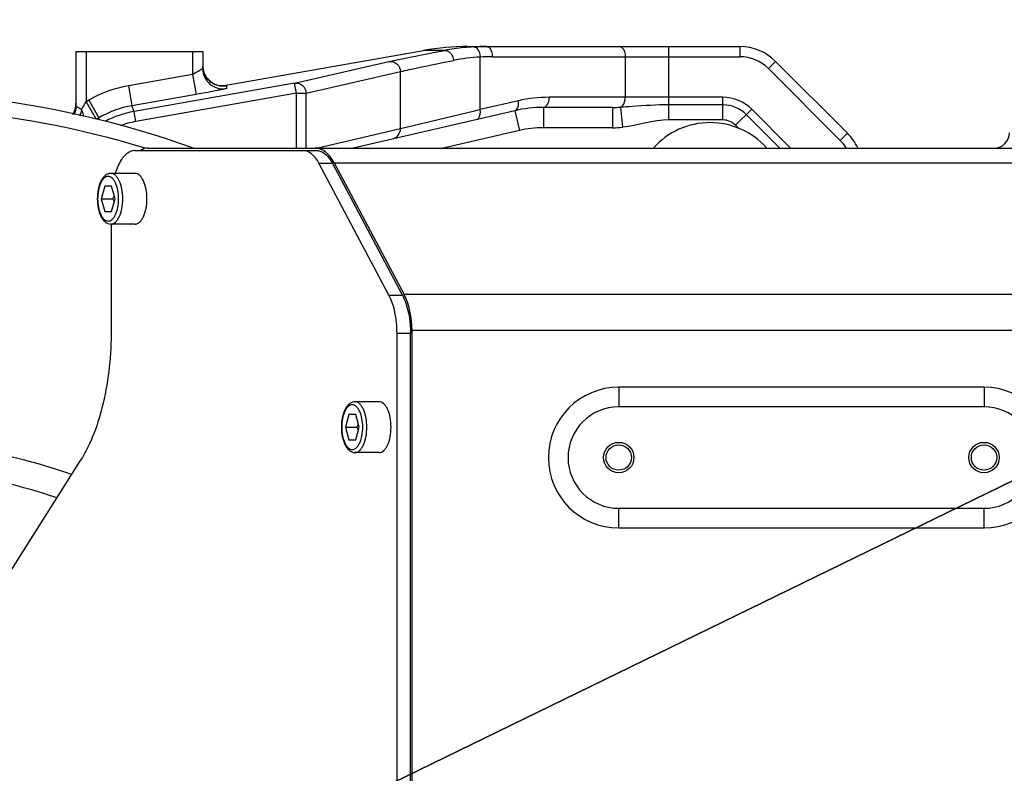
# Model space of a CAD drawing. Header units: millimetres. Extents: x 0 to 8410, y 0 to 5940.
# Tile 23 of 85: x 3842 to 4036, y 1397 to 1545. Entities that reach past the tile are written whole.
import ezdxf

# ---------------------------------------------------------------- set-up
doc = ezdxf.new("R2010")
doc.units = ezdxf.units.MM
doc.header["$LTSCALE"] = 462.55
doc.layers.get('0').update_dxf_attribs({"linetype": 'CONTINUOUS'})
for name, color, linetype in [('204101000013-1_DXF_DIMENSION', 7, 'CONTINUOUS'), ('304102000036DXF_CONTINUOUS_LINE', 7, 'CONTINUOUS'), ('304103000018DXF_CONTINUOUS_LINE', 7, 'CONTINUOUS'), ('304103000019DXF_CONTINUOUS_LINE', 7, 'CONTINUOUS'), ('304105000142DXF_CONTINUOUS_LINE', 7, 'CONTINUOUS'), ('501023000078DXF_CONTINUOUS_LINE', 7, 'CONTINUOUS')]:
    doc.layers.add(name, color=color, linetype=linetype)
doc.styles.get("Standard").update_dxf_attribs({"font": 'txt', "width": 0.7})
doc.dimstyles.new('DIMSTYLE_5', dxfattribs={"dimtxt": 70, "dimasz": 60, "dimexe": 1.5, "dimexo": 0, "dimtad": 1, "dimdsep": 46, "dimtxsty": 'Standard', "dimblk": '_FILLED', "dimblk1": '_FILLED', "dimblk2": '_FILLED', "dimcen": 0.09, "dimclrt": 5, "dimazin": 2, "dimtp": 0.01, "dimtm": 0.01, "dimtfac": 1, "dimtofl": 0, "dimtmove": 0, "dimatfit": 3, "dimldrblk": '_FILLED', "dimfxl": 0, "dimtolj": 1, "dimarcsym": 0})
doc.dimstyles.new('DIMSTYLE_6', dxfattribs={"dimtxt": 70, "dimasz": 60, "dimexe": 1.5, "dimexo": 0, "dimgap": 3.5, "dimtad": 0, "dimtih": 1, "dimtoh": 1, "dimdec": 1, "dimdsep": 46, "dimtxsty": 'Standard', "dimblk": '_FILLED', "dimblk1": '_FILLED', "dimblk2": '_FILLED', "dimcen": 0.09, "dimclrt": 5, "dimazin": 2, "dimtp": 0.5, "dimtm": 0.5, "dimtfac": 1, "dimtdec": 65535, "dimtofl": 0, "dimtmove": 0, "dimatfit": 3, "dimldrblk": '_FILLED', "dimfxl": 0, "dimtolj": 1, "dimarcsym": 0})

# ---------------------------------------------------------------- blocks, each defined once
blk = doc.blocks.new('_FILLED')
at = {"color": 0, "linetype": 'ByBlock'}
blk.add_solid([(0, 0), (-1, 0.125), (-1, -0.125)], dxfattribs=at)
blk = doc.blocks.new('*D13')
at = {"layer": '204101000013-1_DXF_DIMENSION', "color": 2, "linetype": 'Continuous'}
for p, q in [((3813.4, 1344.99), (4620.24, 1738.2)), ((4201.74, 1534.25), (3813.4, 1344.99)), ((4201.74, 1534.25), (4201.74, 1534.25))]:
    blk.add_line(p, q, dxfattribs=at)
at = {"layer": '204101000013-1_DXF_DIMENSION', "color": 2, "linetype": 'Continuous', "xscale": 60, "yscale": 60, "zscale": 60, "rotation": 205.9817495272}
blk.add_blockref('_FILLED', (4201.74, 1534.25), dxfattribs=at)
blk = doc.blocks.new('*D15')
at = {"layer": '204101000013-1_DXF_DIMENSION', "color": 2, "linetype": 'Continuous'}
blk.add_line((3938.07, 1344.99), (4378.68, 1344.99), dxfattribs=at)
for start, end in [(93.5988, 167), (0, 73.1914)]:
    blk.add_arc((3813.4, 1344.99), 550.27, start, end, dxfattribs=at)
for points in [[(3286.69, 1528.5), (3277.23, 1468.78), (3301.1, 1524.33)], [(4352.92, 1404.49), (4363.68, 1344.99), (4367.9, 1405.31)]]:
    blk.add_solid(points, dxfattribs=at)

msp = doc.modelspace()

# ---------------------------------------------------------------- linework, layer by layer
at = {"color": 2, "linetype": 'Continuous'}
msp.add_circle((3813.401, 1344.993), 432, dxfattribs=at)
for end in [139.85097, 56.40226]:
    msp.add_arc((3813.401, 1344.993), 316, 30, end, dxfattribs=at)
at = {"layer": '304102000036DXF_CONTINUOUS_LINE', "color": 7, "linetype": 'Continuous'}
for p, q in [((3867.591, 1519.993), (4150.402, 1519.993)), ((3904.296, 1517.064), (3918.093, 1491.114)), ((3919.651, 1283.942), (3919.651, 1484.043)), ((4032.402, 1468.993), (3960.402, 1468.993)), ((3960.402, 1448.993), (4032.402, 1448.993))]:
    msp.add_line(p, q, dxfattribs=at)
at = {"layer": '304102000036DXF_CONTINUOUS_LINE', "color": 9, "linetype": 'Continuous'}
for p, q in [((3904.296, 1517.064), (4150.402, 1517.064)), ((4047.402, 1491.114), (3918.093, 1491.114)), ((4047.402, 1484.043), (3919.651, 1484.043)), ((3960.402, 1472.866), (3960.402, 1468.993)), ((4032.402, 1472.866), (3960.402, 1472.866)), ((4032.402, 1472.866), (4032.402, 1468.993)), ((3960.402, 1445.12), (3960.402, 1448.993)), ((4032.402, 1445.12), (4032.402, 1448.993)), ((3960.402, 1445.12), (4032.402, 1445.12))]:
    msp.add_line(p, q, dxfattribs=at)
at = {"layer": '304102000036DXF_CONTINUOUS_LINE', "color": 7, "linetype": 'Continuous'}
for centre, radius in [((3960.402, 1458.993), 3), ((3960.402, 1458.993), 2.5), ((4032.402, 1458.993), 3), ((4032.402, 1458.993), 2.5)]:
    msp.add_circle(centre, radius, dxfattribs=at)
for centre, radius, start, end in [((4034.402, 1522.993), 3, 270, 360), ((3960.402, 1458.993), 10, 90, 270), ((4032.402, 1458.993), 10, 270, 90)]:
    msp.add_arc(centre, radius, start, end, dxfattribs=at)
at = {"layer": '304102000036DXF_CONTINUOUS_LINE', "color": 9, "linetype": 'Continuous'}
for centre, start, end in [((3960.402, 1458.993), 90, 270), ((4032.402, 1458.993), 270, 90)]:
    msp.add_arc(centre, 13.873, start, end, dxfattribs=at)
at = {"layer": '304102000036DXF_CONTINUOUS_LINE', "color": 7, "linetype": 'Continuous'}
for centre, start_param, end_param in [((3900.536, 1509.993), 5.4977871, 6.2831853), ((3914.334, 1484.043), -1.5707963, -0.7853982)]:
    msp.add_ellipse(centre, major_axis=(0, 10), ratio=0.5317094, start_param=start_param, end_param=end_param, dxfattribs=at)
msp.add_open_spline([(3867.591, 1519.993), (3867.1, 1519.993), (3866.598, 1519.809), (3866.189, 1519.536)], degree=3, dxfattribs=at)
at = {"layer": '304103000018DXF_CONTINUOUS_LINE', "color": 7, "linetype": 'Continuous'}
msp.add_arc((3813.402, 1344.993), 186, 70.14735, 124.79943, dxfattribs=at)
at = {"layer": '304103000018DXF_CONTINUOUS_LINE', "color": 9, "linetype": 'Continuous'}
for radius, start, end in [(183, 72.96207, 123.52821), (117.363, 70.50425, 121.96572), (112.072, 71.1118, 82.28413)]:
    msp.add_arc((3813.402, 1344.993), radius, start, end, dxfattribs=at)
at = {"layer": '304103000019DXF_CONTINUOUS_LINE', "color": 7, "linetype": 'Continuous'}
for p, q in [((3882.249, 1532.23), (3921.937, 1539.228)), ((3930.675, 1539.993), (3984.259, 1539.993)), ((3853.402, 1538.993), (3853.402, 1528.264)), ((3853.402, 1538.993), (3878.402, 1538.993)), ((3878.402, 1538.993), (3878.402, 1535.639)), ((3991.33, 1537.064), (4005.473, 1522.922)), ((3882.355, 1532.224), (3881.924, 1532.251)), ((3959.202, 1527.993), (3945.539, 1527.993)), ((3939.915, 1527.352), (3908.039, 1519.993))]:
    msp.add_line(p, q, dxfattribs=at)
at = {"layer": '304103000019DXF_CONTINUOUS_LINE', "color": 9, "linetype": 'Continuous'}
for p, q in [((3926.095, 1539.228), (3921.937, 1539.228)), ((3970.275, 1525.521), (3970.275, 1539.993)), ((3984.259, 1539.993), (3984.259, 1537.993)), ((3855.402, 1538.993), (3855.402, 1529.115)), ((3876.402, 1538.993), (3876.402, 1534.496)), ((3933.082, 1527.562), (3933.081, 1537.926)), ((3935.474, 1537.993), (3984.259, 1537.993)), ((3961.671, 1537.993), (3961.671, 1529.993)), ((3896.52, 1532.761), (3915.108, 1537.022)), ((3991.33, 1537.064), (3989.916, 1535.65)), ((3989.916, 1535.65), (4004.058, 1521.507)), ((3876.402, 1534.496), (3863.753, 1532.265)), ((3876.402, 1534.496), (3877.096, 1530.557)), ((3898.799, 1530.792), (3917.387, 1535.053)), ((3917.387, 1523.757), (3917.387, 1535.053)), ((3863.753, 1532.265), (3864.447, 1528.326)), ((3896.52, 1532.761), (3864.865, 1527.179)), ((3883.096, 1532.281), (3883.096, 1531.7)), ((3896.867, 1530.792), (3896.52, 1532.761)), ((3855.921, 1529.415), (3855.402, 1529.115)), ((3855.921, 1529.415), (3857.921, 1525.951)), ((3877.096, 1530.557), (3864.447, 1528.326)), ((3896.867, 1530.792), (3865.212, 1525.21)), ((3896.867, 1519.993), (3896.867, 1530.792)), ((3896.867, 1530.792), (3898.799, 1530.792)), ((3898.799, 1519.993), (3898.799, 1530.792)), ((3980.946, 1529.993), (3946.686, 1529.993)), ((3980.946, 1525.521), (3980.946, 1529.993)), ((3855.402, 1529.115), (3857.377, 1525.694)), ((3864.865, 1527.179), (3864.447, 1528.326)), ((3933.082, 1527.562), (3931.942, 1527.286)), ((3940.613, 1529.301), (3933.082, 1527.562)), ((3945.539, 1527.993), (3945.539, 1523.993)), ((3959.202, 1527.993), (3959.202, 1523.993)), ((3960.74, 1528.028), (3961.172, 1524.1)), ((3980.946, 1528.502), (3970.275, 1528.502)), ((3983.44, 1524.487), (3986.603, 1527.65)), ((3994.259, 1519.993), (3986.603, 1527.65)), ((3857.92, 1525.951), (3857.401, 1525.651)), ((3858.068, 1525.546), (3857.92, 1525.951)), ((3865.212, 1525.21), (3864.865, 1527.179)), ((3931.942, 1527.286), (3917.387, 1523.757)), ((3939.915, 1527.352), (3940.815, 1523.454)), ((3980.946, 1525.521), (3970.275, 1525.521)), ((3985.548, 1526.595), (3992.151, 1519.993)), ((3917.387, 1523.757), (3901.08, 1519.993)), ((3959.202, 1523.993), (3945.539, 1523.993)), ((3984.031, 1523.896), (3983.44, 1524.487)), ((3940.815, 1523.454), (3925.821, 1519.993)), ((4005.473, 1522.922), (4004.058, 1521.507))]:
    msp.add_line(p, q, dxfattribs=at)
at = {"layer": '304103000019DXF_CONTINUOUS_LINE', "color": 7, "linetype": 'Continuous'}
for points in [[(3878.996, 1534.123), (3878.691, 1534.725), (3878.489, 1535.389), (3878.403, 1536.097)], [(3881.924, 1532.251), (3881.411, 1532.346), (3880.869, 1532.526), (3880.338, 1532.794), (3879.837, 1533.15), (3879.384, 1533.595), (3878.996, 1534.123)], [(3882.67, 1532.234), (3882.707, 1532.239), (3882.643, 1532.233), (3882.355, 1532.224)]]:
    msp.add_lwpolyline(points, dxfattribs=at)
for centre, radius, start, end in [((3934.141, 1496.766), 43.218, 95.67026, 100.72948), ((3934.284, 1495.428), 44.563, 93.15806, 95.68346), ((3934.327, 1494.698), 45.295, 90.00041, 93.1614), ((3984.259, 1529.993), 10, 45, 90), ((3882.402, 1535.639), 4, 180.01222, 279.99247), ((3849.386, 1528.825), 4.017, 326.838, 343.09463), ((3849.374, 1528.823), 4.028, 343.17905, 359.94691), ((3945.539, 1502.993), 25, 89.99992, 103.0001), ((3978.402, 1509.993), 15, 42.00454, 138.16778), ((3998.402, 1515.851), 10, 24.54533, 45)]:
    msp.add_arc(centre, radius, start, end, dxfattribs=at)
at = {"layer": '304103000019DXF_CONTINUOUS_LINE', "color": 9, "linetype": 'Continuous'}
for centre, radius, start, end in [((3935.259, 1500.051), 37.938, 93.29049, 101.25966), ((3935.474, 1494.684), 43.309, 90.00035, 93.16762), ((3984.259, 1529.993), 8, 45, 90), ((3882.419, 1536.23), 4.02, 200.05006, 219.27072), ((3867.984, 1508.456), 24.182, 100.07692, 119.92308), ((3946.696, 1502.905), 27.087, 90.02103, 102.97897), ((3980.946, 1521.993), 8, 45, 90), ((3616.987, 1666.648), 275.24, 329.63796, 330.02084), ((3867.973, 1508.487), 20.15, 100.07637, 119.92527), ((3959.209, 1560.748), 32.755, 269.98743, 272.67629), ((3980.946, 1521.993), 6.509, 45, 90), ((3868.375, 1507.375), 20.113, 100.05016, 117.27548), ((3980.946, 1521.993), 3.528, 45, 90), ((3868.346, 1507.451), 18.033, 100.00967, 110.15593), ((3945.539, 1502.993), 21, 90, 103), ((3959.207, 1542.033), 18.04, 269.98474, 276.25387), ((3998.402, 1515.851), 8, 31.33837, 45)]:
    msp.add_arc(centre, radius, start, end, dxfattribs=at)
at = {"layer": '304103000019DXF_CONTINUOUS_LINE', "color": 7, "linetype": 'Continuous'}
msp.add_ellipse((3930.675, 1489.993), major_axis=(50.161, 0), ratio=0.9967825, start_param=1.5707963, end_param=1.7458812, dxfattribs=at)
msp.add_open_spline([(3915.108, 1537.022), (3915.702, 1537.159), (3919.355, 1537.941), (3923.025, 1538.644), (3926.095, 1539.228)], degree=3, knots=[0, 0, 0, 0, 0.1632243, 1, 1, 1, 1], dxfattribs=at)
at = {"layer": '304103000019DXF_CONTINUOUS_LINE', "color": 9, "linetype": 'Continuous'}
for points, knots in [([(3926.095, 1539.228), (3926.734, 1539.331), (3927.645, 1538.417), (3927.825, 1537.536), (3927.851, 1537.259)], [0, 0, 0, 0, 0.699309, 1, 1, 1, 1]), ([(3931.829, 1539.924), (3931.987, 1539.931), (3932.824, 1539.618), (3933.056, 1538.601), (3933.081, 1537.926)], [0, 0, 0, 0, 0.1895098, 1, 1, 1, 1]), ([(3934.327, 1539.993), (3934.482, 1539.993), (3935.287, 1539.654), (3935.474, 1538.652), (3935.474, 1537.993)], [0, 0, 0, 0, 0.1900274, 1, 1, 1, 1]), ([(3960.524, 1539.993), (3960.679, 1539.993), (3961.485, 1539.656), (3961.671, 1538.652), (3961.671, 1537.993)], [0, 0, 0, 0, 0.1901589, 1, 1, 1, 1]), ([(3917.387, 1535.053), (3917.953, 1535.189), (3921.431, 1535.972), (3924.926, 1536.674), (3927.851, 1537.259)], [0, 0, 0, 0, 0.163332, 1, 1, 1, 1]), ([(3878.402, 1535.639), (3878.401, 1535.573), (3878.104, 1535.492), (3877.965, 1535.354), (3877.823, 1535.273)], [0, 0, 0, 0, 0.2856503, 1, 1, 1, 1]), ([(3915.108, 1537.022), (3915.645, 1537.115), (3916.873, 1536.768), (3917.379, 1535.612), (3917.387, 1535.053)], [0, 0, 0, 0, 0.4933483, 1, 1, 1, 1]), ([(3883.096, 1531.7), (3883.096, 1531.659), (3882.853, 1531.675), (3882.594, 1531.55), (3881.996, 1531.467), (3880.937, 1531.242), (3879.262, 1530.946), (3877.857, 1530.691), (3877.096, 1530.557)], [0, 0, 0, 0, 0.0201387, 0.0781903, 0.1717157, 0.2968057, 0.620502, 1, 1, 1, 1]), ([(3882.711, 1532.243), (3882.807, 1532.256), (3882.886, 1532.232), (3883.096, 1532.313), (3883.096, 1532.281)], [0, 0, 0, 0, 0.7490587, 1, 1, 1, 1]), ([(3896.52, 1532.761), (3897.057, 1532.854), (3898.285, 1532.507), (3898.79, 1531.351), (3898.799, 1530.792)], [0, 0, 0, 0, 0.4933224, 1, 1, 1, 1]), ([(3945.539, 1527.993), (3945.694, 1527.993), (3946.499, 1528.331), (3946.686, 1529.333), (3946.686, 1529.993)], [0, 0, 0, 0, 0.1900274, 1, 1, 1, 1]), ([(3960.739, 1528.028), (3960.878, 1528.075), (3961.506, 1528.54), (3961.671, 1529.389), (3961.671, 1529.993)], [0, 0, 0, 0, 0.1954952, 1, 1, 1, 1]), ([(3854.477, 1527.525), (3854.224, 1527.694), (3853.974, 1527.982), (3853.401, 1528.133), (3853.402, 1528.264)], [0, 0, 0, 0, 0.6995889, 1, 1, 1, 1]), ([(3932.384, 1525.613), (3932.519, 1525.644), (3933.162, 1526.08), (3933.171, 1526.98), (3933.081, 1527.562)], [0, 0, 0, 0, 0.191074, 1, 1, 1, 1]), ([(3939.915, 1527.352), (3940.051, 1527.383), (3940.693, 1527.819), (3940.703, 1528.719), (3940.613, 1529.301)], [0, 0, 0, 0, 0.191074, 1, 1, 1, 1]), ([(3970.275, 1528.502), (3967.86, 1528.5), (3964.681, 1528.284), (3961.506, 1528.063), (3960.739, 1528.028)], [0, 0, 0, 0, 0.7587408, 1, 1, 1, 1])]:
    msp.add_open_spline(points, degree=3, knots=knots, dxfattribs=at)
for points in [[(3877.823, 1535.273), (3877.354, 1535.005), (3876.879, 1534.748), (3876.402, 1534.496)], [(3878.402, 1536.22), (3878.402, 1535.757), (3878.485, 1535.287), (3878.643, 1534.852)], [(3879.307, 1533.686), (3879.606, 1533.321), (3879.975, 1533.005), (3880.382, 1532.767)], [(3880.382, 1532.767), (3880.788, 1532.53), (3881.244, 1532.363), (3881.707, 1532.281)], [(3881.707, 1532.281), (3882.163, 1532.201), (3882.64, 1532.201), (3883.096, 1532.281)], [(3854.477, 1527.525), (3854.394, 1527.122), (3854.298, 1526.72), (3854.175, 1526.327)], [(3854.477, 1527.525), (3854.672, 1527.091), (3854.834, 1526.64), (3854.944, 1526.177)], [(3970.275, 1525.521), (3967.204, 1525.522), (3964.225, 1524.434), (3961.172, 1524.1)], [(3915.905, 1521.809), (3916.7, 1521.992), (3917.4, 1522.941), (3917.387, 1523.757)]]:
    msp.add_open_spline(points, degree=3, dxfattribs=at)
at = {"layer": '304103000019DXF_CONTINUOUS_LINE', "color": 7, "linetype": 'Continuous'}
msp.add_open_spline([(3853.402, 1528.264), (3853.402, 1527.683), (3853.269, 1527.089), (3853.022, 1526.564)], degree=3, dxfattribs=at)
at = {"layer": '304105000142DXF_CONTINUOUS_LINE', "color": 7, "linetype": 'Continuous'}
for p, q in [((3865.051, 1519.493), (3900.848, 1519.493)), ((3915.109, 1490.978), (3901.31, 1516.982)), ((3917.758, 1490.978), (3903.959, 1516.982)), ((3860.356, 1504.993), (3860.356, 1484.11)), ((3916.693, 1284.497), (3916.693, 1483.488)), ((3919.342, 1284.497), (3919.342, 1483.488)), ((3854.269, 1458.386), (3833.588, 1425.79))]:
    msp.add_line(p, q, dxfattribs=at)
at = {"layer": '304105000142DXF_CONTINUOUS_LINE', "color": 9, "linetype": 'Continuous'}
for p, q in [((3901.31, 1516.982), (3903.959, 1516.982)), ((3915.109, 1490.978), (3917.758, 1490.978)), ((3916.693, 1483.488), (3919.342, 1483.488))]:
    msp.add_line(p, q, dxfattribs=at)
at = {"layer": '304105000142DXF_CONTINUOUS_LINE', "color": 7, "linetype": 'Continuous'}
for points, knots in [([(3865.051, 1519.493), (3864.657, 1519.493), (3863.525, 1519.159), (3862.085, 1517.52), (3861.428, 1515.947), (3861.14, 1515.026)], [0, 0, 0, 0, 0.1887216, 0.5382979, 1, 1, 1, 1]), ([(3901.31, 1516.982), (3901.111, 1517.356), (3900.421, 1518.502), (3899.14, 1519.493), (3898.199, 1519.493)], [0, 0, 0, 0, 0.3104254, 1, 1, 1, 1]), ([(3900.848, 1519.493), (3901.135, 1519.493), (3902.519, 1519.202), (3903.449, 1517.943), (3903.959, 1516.982)], [0, 0, 0, 0, 0.2088189, 1, 1, 1, 1]), ([(3916.693, 1483.488), (3916.693, 1484.189), (3916.563, 1486.743), (3915.982, 1489.332), (3915.109, 1490.978)], [0, 0, 0, 0, 0.2734274, 1, 1, 1, 1]), ([(3917.758, 1490.978), (3918.023, 1490.478), (3919.012, 1488.101), (3919.342, 1485.488), (3919.342, 1483.488)], [0, 0, 0, 0, 0.2203945, 1, 1, 1, 1]), ([(3860.356, 1484.11), (3860.356, 1479.279), (3859.445, 1470.384), (3856.443, 1461.813), (3854.269, 1458.386)], [0, 0, 0, 0, 0.5434669, 1, 1, 1, 1])]:
    msp.add_open_spline(points, degree=3, knots=knots, dxfattribs=at)
at = {"layer": '501023000078DXF_CONTINUOUS_LINE', "color": 7, "linetype": 'Continuous'}
for p, q in [((3865.051, 1514.993), (3860.283, 1514.993)), ((3859.076, 1512.493), (3858.398, 1509.993)), ((3860.431, 1512.493), (3859.076, 1512.493)), ((3861.109, 1509.993), (3860.431, 1512.493)), ((3858.398, 1509.993), (3859.076, 1507.493)), ((3858.398, 1509.993), (3860.635, 1509.993)), ((3860.431, 1507.493), (3861.109, 1509.993)), ((3859.076, 1507.493), (3860.431, 1507.493)), ((3865.051, 1504.993), (3860.283, 1504.993)), ((3913.172, 1469.993), (3908.404, 1469.993)), ((3907.197, 1467.493), (3906.519, 1464.993)), ((3908.552, 1467.493), (3907.197, 1467.493)), ((3909.229, 1464.993), (3908.552, 1467.493)), ((3906.519, 1464.993), (3908.756, 1464.993)), ((3906.519, 1464.993), (3907.197, 1462.493)), ((3908.552, 1462.493), (3909.229, 1464.993)), ((3907.197, 1462.493), (3908.552, 1462.493)), ((3913.172, 1459.993), (3908.404, 1459.993))]:
    msp.add_line(p, q, dxfattribs=at)
for points, knots in [([(3860.283, 1514.993), (3860.078, 1514.993), (3859.659, 1514.907), (3859.111, 1514.561), (3858.655, 1514.052), (3858.139, 1513.163), (3857.724, 1511.789), (3857.617, 1510.612), (3857.617, 1509.993)], [0, 0, 0, 0, 0.0997601, 0.201853, 0.3102732, 0.4288005, 0.698975, 1, 1, 1, 1]), ([(3867.398, 1509.993), (3867.398, 1510.633), (3867.292, 1511.842), (3866.885, 1513.247), (3866.393, 1514.134), (3865.99, 1514.61), (3865.54, 1514.918), (3865.207, 1514.993), (3865.051, 1514.993)], [0, 0, 0, 0, 0.3232349, 0.6091842, 0.7296766, 0.8331144, 0.9212969, 1, 1, 1, 1]), ([(3857.617, 1509.993), (3857.617, 1509.373), (3857.724, 1508.196), (3858.139, 1506.822), (3858.655, 1505.933), (3859.111, 1505.425), (3859.659, 1505.078), (3860.078, 1504.993), (3860.283, 1504.993)], [0, 0, 0, 0, 0.3010279, 0.5712029, 0.6897293, 0.7981483, 0.9002387, 1, 1, 1, 1]), ([(3865.051, 1504.993), (3865.207, 1504.993), (3865.54, 1505.067), (3865.99, 1505.375), (3866.393, 1505.851), (3866.885, 1506.739), (3867.292, 1508.143), (3867.398, 1509.352), (3867.398, 1509.993)], [0, 0, 0, 0, 0.0787031, 0.1668856, 0.2703234, 0.3908158, 0.6767651, 1, 1, 1, 1]), ([(3908.404, 1469.993), (3908.199, 1469.993), (3907.78, 1469.907), (3907.232, 1469.561), (3906.776, 1469.052), (3906.259, 1468.163), (3905.845, 1466.789), (3905.738, 1465.612), (3905.738, 1464.993)], [0, 0, 0, 0, 0.0997601, 0.201853, 0.3102732, 0.4288005, 0.698975, 1, 1, 1, 1]), ([(3915.519, 1464.993), (3915.519, 1465.633), (3915.412, 1466.842), (3915.006, 1468.247), (3914.513, 1469.134), (3914.111, 1469.61), (3913.661, 1469.918), (3913.328, 1469.993), (3913.172, 1469.993)], [0, 0, 0, 0, 0.3232349, 0.6091842, 0.7296766, 0.8331144, 0.9212969, 1, 1, 1, 1]), ([(3905.738, 1464.993), (3905.738, 1464.373), (3905.845, 1463.196), (3906.259, 1461.822), (3906.776, 1460.933), (3907.232, 1460.425), (3907.78, 1460.078), (3908.199, 1459.993), (3908.404, 1459.993)], [0, 0, 0, 0, 0.3010279, 0.5712029, 0.6897293, 0.7981483, 0.9002387, 1, 1, 1, 1]), ([(3913.172, 1459.993), (3913.328, 1459.993), (3913.661, 1460.067), (3914.111, 1460.375), (3914.513, 1460.851), (3915.006, 1461.739), (3915.412, 1463.143), (3915.519, 1464.352), (3915.519, 1464.993)], [0, 0, 0, 0, 0.0787031, 0.1668856, 0.2703234, 0.3908158, 0.6767651, 1, 1, 1, 1])]:
    msp.add_open_spline(points, degree=3, knots=knots, dxfattribs=at)
at = {"layer": '501023000078DXF_CONTINUOUS_LINE', "color": 9, "linetype": 'Continuous'}
for points, knots in [([(3861.819, 1509.993), (3861.819, 1510.556), (3861.725, 1511.62), (3861.368, 1512.856), (3860.934, 1513.637), (3860.58, 1514.056), (3860.184, 1514.327), (3859.753, 1514.424), (3859.323, 1514.327), (3858.927, 1514.056), (3858.573, 1513.637), (3858.139, 1512.856), (3857.782, 1511.62), (3857.688, 1510.556), (3857.688, 1509.993)], [0, 0, 0, 0, 0.1616211, 0.3045922, 0.3648374, 0.4165552, 0.4606468, 0.5, 0.5393533, 0.5834449, 0.6351627, 0.695408, 0.8383791, 1, 1, 1, 1]), ([(3862.63, 1509.993), (3862.63, 1510.633), (3862.524, 1511.842), (3862.117, 1513.247), (3861.625, 1514.134), (3861.222, 1514.61), (3860.772, 1514.918), (3860.439, 1514.993), (3860.283, 1514.993)], [0, 0, 0, 0, 0.3232422, 0.6091843, 0.7296748, 0.8331103, 0.9212936, 1, 1, 1, 1]), ([(3857.688, 1509.993), (3857.688, 1509.429), (3857.782, 1508.365), (3858.139, 1507.129), (3858.573, 1506.348), (3858.927, 1505.929), (3859.323, 1505.658), (3859.753, 1505.562), (3860.184, 1505.658), (3860.58, 1505.929), (3860.934, 1506.348), (3861.368, 1507.129), (3861.725, 1508.365), (3861.819, 1509.429), (3861.819, 1509.993)], [0, 0, 0, 0, 0.1616211, 0.3045922, 0.3648374, 0.4165552, 0.4606468, 0.5, 0.5393533, 0.5834449, 0.6351627, 0.695408, 0.8383791, 1, 1, 1, 1]), ([(3860.283, 1504.993), (3860.439, 1504.993), (3860.772, 1505.067), (3861.222, 1505.375), (3861.625, 1505.851), (3862.117, 1506.739), (3862.524, 1508.143), (3862.63, 1509.352), (3862.63, 1509.993)], [0, 0, 0, 0, 0.0787065, 0.1668898, 0.2703254, 0.3908159, 0.6767581, 1, 1, 1, 1]), ([(3909.94, 1464.993), (3909.94, 1465.556), (3909.846, 1466.62), (3909.488, 1467.856), (3909.055, 1468.637), (3908.7, 1469.056), (3908.304, 1469.327), (3907.874, 1469.424), (3907.444, 1469.327), (3907.048, 1469.056), (3906.694, 1468.637), (3906.26, 1467.856), (3905.902, 1466.62), (3905.808, 1465.556), (3905.808, 1464.993)], [0, 0, 0, 0, 0.1616211, 0.3045922, 0.3648374, 0.4165552, 0.4606468, 0.5, 0.5393533, 0.5834449, 0.6351627, 0.695408, 0.8383791, 1, 1, 1, 1]), ([(3910.751, 1464.993), (3910.751, 1465.633), (3910.645, 1466.842), (3910.238, 1468.247), (3909.746, 1469.134), (3909.343, 1469.61), (3908.893, 1469.918), (3908.56, 1469.993), (3908.404, 1469.993)], [0, 0, 0, 0, 0.3232422, 0.6091843, 0.7296748, 0.8331103, 0.9212936, 1, 1, 1, 1]), ([(3905.808, 1464.993), (3905.808, 1464.429), (3905.902, 1463.365), (3906.26, 1462.129), (3906.694, 1461.348), (3907.048, 1460.929), (3907.444, 1460.658), (3907.874, 1460.562), (3908.304, 1460.658), (3908.7, 1460.929), (3909.055, 1461.348), (3909.488, 1462.129), (3909.846, 1463.365), (3909.94, 1464.429), (3909.94, 1464.993)], [0, 0, 0, 0, 0.1616211, 0.3045922, 0.3648374, 0.4165552, 0.4606468, 0.5, 0.5393533, 0.5834449, 0.6351627, 0.695408, 0.8383791, 1, 1, 1, 1]), ([(3908.404, 1459.993), (3908.56, 1459.993), (3908.893, 1460.067), (3909.343, 1460.375), (3909.746, 1460.851), (3910.238, 1461.739), (3910.645, 1463.143), (3910.751, 1464.352), (3910.751, 1464.993)], [0, 0, 0, 0, 0.0787065, 0.1668898, 0.2703254, 0.3908159, 0.6767581, 1, 1, 1, 1])]:
    msp.add_open_spline(points, degree=3, knots=knots, dxfattribs=at)
at = {"layer": '501023000078DXF_CONTINUOUS_LINE', "color": 7, "linetype": 'Continuous'}
for points in [[(3860.944, 1510.604), (3860.852, 1510.395), (3860.747, 1510.191), (3860.635, 1509.993)], [(3860.635, 1509.993), (3860.747, 1509.794), (3860.852, 1509.59), (3860.944, 1509.381)], [(3909.064, 1465.604), (3908.973, 1465.395), (3908.868, 1465.191), (3908.756, 1464.993)], [(3908.756, 1464.993), (3908.868, 1464.794), (3908.973, 1464.59), (3909.064, 1464.381)]]:
    msp.add_open_spline(points, degree=3, dxfattribs=at)

# ---------------------------------------------------------------- dimensions: what is measured, and where the dimension line sits
at = {"layer": '204101000013-1_DXF_DIMENSION', "color": 2, "linetype": 'Continuous'}
dim = msp.add_angular_dim_2l(base=(3875.694, 1891.7298), line1=((3932.5642, 1344.9927), (3938.0669, 1344.9927)), line2=((3282.592, 1467.5396), (3277.2303, 1468.7775)), dimstyle='DIMSTYLE_6', dxfattribs=at)
dim.commit()
dim.dimension.update_dxf_attribs({"geometry": '*D15', "text_midpoint": (3778.8607, 1856.7298), "dimtype": 162})
dim = msp.add_radius_dim(center=(3813.401, 1344.993), mpoint=(4201.74, 1534.246), text='R<>', dimstyle='DIMSTYLE_5', override={"dimpost": '<>'}, dxfattribs=at)
dim.commit()
dim.dimension.update_dxf_attribs({"geometry": '*D13', "text_midpoint": (4436.387, 1668.066), "dimtype": 164})

doc.saveas('drawing.dxf')
